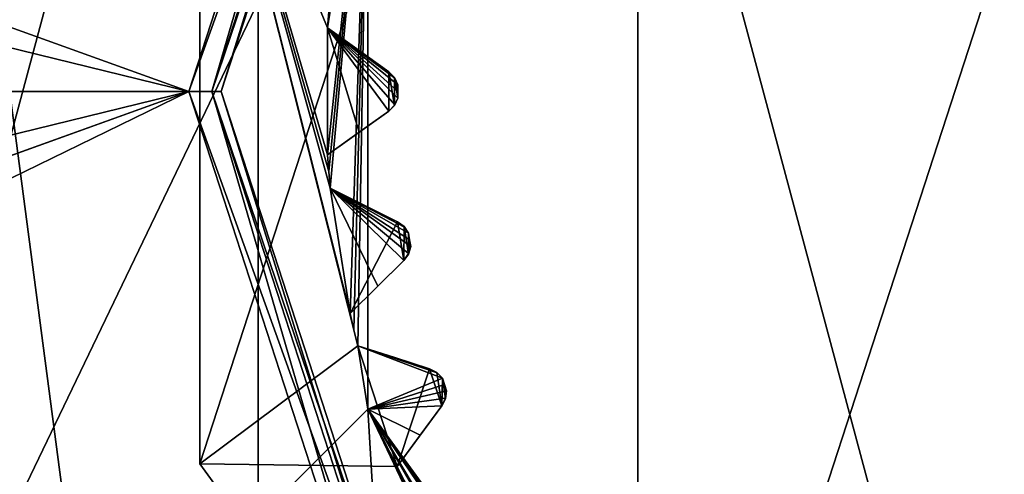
# Model space of a CAD drawing. Header units: millimetres. Extents: x -114 to 114, y -48 to 36.
# Tile 197 of 256: x 15.25 to 21.37, y -2.38 to 0.45. Entities that reach past the tile are written whole.
import ezdxf

# ---------------------------------------------------------------- set-up
doc = ezdxf.new("R2010")
doc.units = ezdxf.units.MM
doc.header["$LTSCALE"] = 65.185185
for name, color, linetype in [('2', 7, 'CONTINUOUS'), ('2786', 7, 'CONTINUOUS'), ('3463', 7, 'CONTINUOUS'), ('3648', 7, 'CONTINUOUS'), ('3650', 7, 'CONTINUOUS'), ('3652', 7, 'CONTINUOUS'), ('3654', 7, 'CONTINUOUS'), ('3656', 7, 'CONTINUOUS'), ('3742', 7, 'CONTINUOUS'), ('3743', 7, 'CONTINUOUS'), ('3744', 7, 'CONTINUOUS'), ('3745', 7, 'CONTINUOUS'), ('3746', 7, 'CONTINUOUS'), ('3747', 7, 'CONTINUOUS'), ('3748', 7, 'CONTINUOUS'), ('3749', 7, 'CONTINUOUS'), ('3750', 7, 'CONTINUOUS'), ('3751', 7, 'CONTINUOUS'), ('3752', 7, 'CONTINUOUS'), ('3753', 7, 'CONTINUOUS'), ('3754', 7, 'CONTINUOUS'), ('3972', 7, 'CONTINUOUS'), ('3973', 7, 'CONTINUOUS'), ('3974', 7, 'CONTINUOUS'), ('4037', 7, 'CONTINUOUS'), ('4038', 7, 'CONTINUOUS'), ('4039', 7, 'CONTINUOUS'), ('78', 7, 'CONTINUOUS'), ('79', 7, 'CONTINUOUS'), ('90', 7, 'CONTINUOUS'), ('91', 7, 'CONTINUOUS'), ('92', 7, 'CONTINUOUS'), ('93', 7, 'CONTINUOUS')]:
    doc.layers.add(name, color=color, linetype=linetype)

msp = doc.modelspace()

# ---------------------------------------------------------------- linework, layer by layer
at = {"layer": '2', "linetype": 'CONTINUOUS'}
for points in [[(-113, 35, 92.5), (63.3, 0, 92.5), (64.6742, 4.2309, 92.5), (-113, 35, 92.5)], [(63.3, 0, 92.5), (-113, 35, 92.5), (25.7254, 6.8475, 92.5), (63.3, 0, 92.5)], [(-16.6492, 11.8641, 92.5), (-11.6345, 6.8483, 92.5), (16.3, 0, 92.5), (-16.6492, 11.8641, 92.5)], [(-16.6492, 11.8641, 92.5), (16.3, 0, 92.5), (17.6742, 4.2309, 92.5), (-16.6492, 11.8641, 92.5)], [(-11.6345, 6.8483, 92.5), (-9.8, 0, 92.5), (16.3, 0, 92.5), (-11.6345, 6.8483, 92.5)], [(-11.6345, -6.8483, 92.5), (113, -35, 92.5), (-9.8, 0, 92.5), (-11.6345, -6.8483, 92.5)], [(-9.8, 0, 92.5), (113, -35, 92.5), (21.2746, -6.8475, 92.5), (-9.8, 0, 92.5)], [(16.3, 0, 92.5), (-9.8, 0, 92.5), (17.6742, -4.2309, 92.5), (16.3, 0, 92.5)], [(17.6742, -4.2309, 92.5), (-9.8, 0, 92.5), (21.2746, -6.8475, 92.5), (17.6742, -4.2309, 92.5)]]:
    msp.add_3dface(points, dxfattribs=at)
at = {"layer": '2786', "linetype": 'CONTINUOUS'}
for points in [[(110.5, 32.5, 90), (-9.8, 0, 90), (-11.6345, 6.8483, 90), (110.5, 32.5, 90)], [(-9.8, 0, 90), (110.5, 32.5, 90), (21.2746, 6.8475, 90), (-9.8, 0, 90)], [(-9.8, 0, 90), (21.2746, 6.8475, 90), (17.6742, 4.2309, 90), (-9.8, 0, 90)], [(16.3, 0, 90), (-9.8, 0, 90), (17.6742, 4.2309, 90), (16.3, 0, 90)], [(-50.5, -32.5, 90), (-16.6492, -11.8641, 90), (16.3, 0, 90), (-50.5, -32.5, 90)], [(-50.5, -32.5, 90), (63.3, 0, 90), (64.6742, -4.2309, 90), (-50.5, -32.5, 90)], [(63.3, 0, 90), (-50.5, -32.5, 90), (25.7254, -6.8475, 90), (63.3, 0, 90)], [(-50.5, -32.5, 90), (16.3, 0, 90), (17.6742, -4.2309, 90), (-50.5, -32.5, 90)], [(-16.6492, -11.8641, 90), (-11.6345, -6.8483, 90), (16.3, 0, 90), (-16.6492, -11.8641, 90)], [(-11.6345, -6.8483, 90), (-9.8, 0, 90), (16.3, 0, 90), (-11.6345, -6.8483, 90)]]:
    msp.add_3dface(points, dxfattribs=at)
at = {"layer": '3463', "linetype": 'CONTINUOUS'}
for points in [[(23.5, -13.55, 110), (23.5, 13.55, 110), (16.7294, 11.7372, 110), (23.5, -13.55, 110)], [(13.9214, 9.584, 110), (16.7294, -11.7372, 110), (16.7294, 11.7372, 110), (13.9214, 9.584, 110)], [(16.7294, -11.7372, 110), (23.5, -13.55, 110), (16.7294, 11.7372, 110), (16.7294, -11.7372, 110)], [(13.9214, -9.584, 110), (16.7294, -11.7372, 110), (13.9214, 9.584, 110), (13.9214, -9.584, 110)]]:
    msp.add_3dface(points, dxfattribs=at)
at = {"layer": '3648', "linetype": 'CONTINUOUS'}
for points in [[(19.0917, 6.0677, 108), (23.5, 7.5, 108), (19.0917, -6.0677, 108), (19.0917, 6.0677, 108)], [(19.0917, -6.0677, 108), (23.5, 7.5, 108), (23.5, -7.5, 108), (19.0917, -6.0677, 108)], [(16.367, 2.3175, 108), (19.0917, 6.0677, 108), (16.367, -2.3175, 108), (16.367, 2.3175, 108)], [(16.367, -2.3175, 108), (19.0917, 6.0677, 108), (19.0917, -6.0677, 108), (16.367, -2.3175, 108)]]:
    msp.add_3dface(points, dxfattribs=at)
at = {"layer": '3650', "linetype": 'CONTINUOUS'}
for points in [[(16.367, 2.3175, 106), (16.367, -2.3175, 106), (17.3504, -1.5829, 106), (16.367, 2.3175, 106)], [(17.1696, 0.4982, 106), (16.367, 2.3175, 106), (17.1623, 0.3949, 106), (17.1696, 0.4982, 106)], [(17.1623, 0.3949, 106), (16.367, 2.3175, 106), (17.1623, -0.3949, 106), (17.1623, 0.3949, 106)], [(17.1623, -0.3949, 106), (16.367, 2.3175, 106), (17.1696, -0.4982, 106), (17.1623, -0.3949, 106)], [(17.1696, -0.4982, 106), (16.367, 2.3175, 106), (17.1785, -0.6014, 106), (17.1696, -0.4982, 106)], [(17.1785, -0.6014, 106), (16.367, 2.3175, 106), (17.3021, -1.3815, 106), (17.1785, -0.6014, 106)], [(17.3021, -1.3815, 106), (16.367, 2.3175, 106), (17.3255, -1.4824, 106), (17.3021, -1.3815, 106)], [(17.3255, -1.4824, 106), (16.367, 2.3175, 106), (17.3504, -1.5829, 106), (17.3255, -1.4824, 106)], [(17.5433, 0.1219, 106), (17.1623, 0.3949, 106), (17.5433, -0.1219, 106), (17.5433, 0.1219, 106)], [(17.5433, -0.1219, 106), (17.1623, 0.3949, 106), (17.1623, -0.3949, 106), (17.5433, -0.1219, 106)], [(17.5785, 0.0864, 106), (17.5433, 0.1219, 106), (17.5785, -0.0864, 106), (17.5785, 0.0864, 106)], [(17.5785, -0.0864, 106), (17.5433, 0.1219, 106), (17.5433, -0.1219, 106), (17.5785, -0.0864, 106)], [(17.6001, 0.0412, 106), (17.5785, 0.0864, 106), (17.6, 0, 106), (17.6001, 0.0412, 106)], [(17.6, 0, 106), (17.5785, 0.0864, 106), (17.6001, -0.0412, 106), (17.6, 0, 106)], [(17.6001, -0.0412, 106), (17.5785, 0.0864, 106), (17.5785, -0.0864, 106), (17.6001, -0.0412, 106)], [(17.5975, -0.8114, 106), (17.1785, -0.6014, 106), (17.3021, -1.3815, 106), (17.5975, -0.8114, 106)], [(17.6357, -1.0523, 106), (17.5975, -0.8114, 106), (17.3021, -1.3815, 106), (17.6357, -1.0523, 106)], [(17.6379, -0.841, 106), (17.5975, -0.8114, 106), (17.6357, -1.0523, 106), (17.6379, -0.841, 106)], [(17.665, -1.0116, 106), (17.6379, -0.841, 106), (17.6357, -1.0523, 106), (17.665, -1.0116, 106)], [(17.6663, -0.8823, 106), (17.6379, -0.841, 106), (17.665, -1.0116, 106), (17.6663, -0.8823, 106)], [(17.6726, -0.923, 106), (17.6663, -0.8823, 106), (17.665, -1.0116, 106), (17.6726, -0.923, 106)], [(17.6792, -0.9636, 106), (17.6726, -0.923, 106), (17.665, -1.0116, 106), (17.6792, -0.9636, 106)], [(17.3504, -1.5829, 106), (16.367, -2.3175, 106), (17.5945, -2.3341, 106), (17.3504, -1.5829, 106)], [(17.7971, -1.7248, 106), (17.3504, -1.5829, 106), (17.5945, -2.3341, 106), (17.7971, -1.7248, 106)], [(17.8725, -1.9567, 106), (17.7971, -1.7248, 106), (17.5945, -2.3341, 106), (17.8725, -1.9567, 106)], [(17.8417, -1.7477, 106), (17.7971, -1.7248, 106), (17.8725, -1.9567, 106), (17.8417, -1.7477, 106)], [(17.8762, -1.784, 106), (17.8417, -1.7477, 106), (17.8725, -1.9567, 106), (17.8762, -1.784, 106)], [(17.8951, -1.912, 106), (17.8762, -1.784, 106), (17.8725, -1.9567, 106), (17.8951, -1.912, 106)], [(17.8888, -1.8232, 106), (17.8762, -1.784, 106), (17.8951, -1.912, 106), (17.8888, -1.8232, 106)], [(17.9016, -1.8623, 106), (17.8888, -1.8232, 106), (17.8951, -1.912, 106), (17.9016, -1.8623, 106)], [(16.367, -2.3175, 106), (19.0917, -6.0677, 106), (17.5945, -2.3341, 106), (16.367, -2.3175, 106)], [(17.5945, -2.3341, 106), (19.0917, -6.0677, 106), (17.6334, -2.43, 106), (17.5945, -2.3341, 106)]]:
    msp.add_3dface(points, dxfattribs=at)
at = {"layer": '3652', "linetype": 'CONTINUOUS'}
for points in [[(13.7572, 5.625, 93.5), (17.8751, 9.7428, 93.5), (13.7572, -5.625, 93.5), (13.7572, 5.625, 93.5)], [(13.7572, -5.625, 93.5), (17.8751, 9.7428, 93.5), (17.4132, 1.9776, 93.5), (13.7572, -5.625, 93.5)], [(17.4132, -1.9776, 93.5), (13.7572, -5.625, 93.5), (17.4132, 1.9776, 93.5), (17.4132, -1.9776, 93.5)], [(17.8751, -9.7428, 93.5), (13.7572, -5.625, 93.5), (17.4132, -1.9776, 93.5), (17.8751, -9.7428, 93.5)], [(19.7381, -5.1776, 93.5), (17.8751, -9.7428, 93.5), (17.4132, -1.9776, 93.5), (19.7381, -5.1776, 93.5)]]:
    msp.add_3dface(points, dxfattribs=at)
at = {"layer": '3654', "linetype": 'CONTINUOUS'}
for points in [[(16.367, 2.3175, 108), (16.367, -2.3175, 108), (16.367, 2.3175, 106), (16.367, 2.3175, 108)], [(16.367, -2.3175, 108), (16.367, -2.3175, 106), (16.367, 2.3175, 106), (16.367, -2.3175, 108)], [(16.367, -2.3175, 108), (19.0917, -6.0677, 108), (16.367, -2.3175, 106), (16.367, -2.3175, 108)], [(19.0917, -6.0677, 108), (19.0917, -6.0677, 106), (16.367, -2.3175, 106), (19.0917, -6.0677, 108)]]:
    msp.add_3dface(points, dxfattribs=at)
at = {"layer": '3656', "linetype": 'CONTINUOUS'}
for points in [[(17.1696, -0.4982, 93.55), (17.4132, 1.9776, 93.5), (17.1623, -0.3949, 93.55), (17.1696, -0.4982, 93.55)], [(17.1623, -0.3949, 93.55), (17.4132, 1.9776, 93.5), (17.1623, 0.3949, 93.55), (17.1623, -0.3949, 93.55)], [(17.1623, 0.3949, 93.55), (17.4132, 1.9776, 93.5), (17.1696, 0.4982, 93.55), (17.1623, 0.3949, 93.55)], [(17.1785, -0.6014, 93.55), (17.4132, 1.9776, 93.5), (17.1696, -0.4982, 93.55), (17.1785, -0.6014, 93.55)], [(17.3021, -1.3815, 93.55), (17.4132, 1.9776, 93.5), (17.1785, -0.6014, 93.55), (17.3021, -1.3815, 93.55)], [(17.3255, -1.4824, 93.55), (17.4132, 1.9776, 93.5), (17.3021, -1.3815, 93.55), (17.3255, -1.4824, 93.55)], [(17.3504, -1.5829, 93.55), (17.4132, 1.9776, 93.5), (17.3255, -1.4824, 93.55), (17.3504, -1.5829, 93.55)], [(17.4132, -1.9776, 93.5), (17.4132, 1.9776, 93.5), (17.3504, -1.5829, 93.55), (17.4132, -1.9776, 93.5)], [(17.3588, -0.2541, 93.7536), (17.1623, -0.3949, 93.55), (17.1623, 0.3949, 93.55), (17.3588, -0.2541, 93.7536)], [(17.5433, -0.1219, 93.942), (17.3588, -0.2541, 93.7536), (17.1623, 0.3949, 93.55), (17.5433, -0.1219, 93.942)], [(17.5805, -0.0835, 93.9799), (17.5433, -0.1219, 93.942), (17.1623, 0.3949, 93.55), (17.5805, -0.0835, 93.9799)], [(17.6001, -0.0412, 94), (17.5805, -0.0835, 93.9799), (17.1623, 0.3949, 93.55), (17.6001, -0.0412, 94)], [(17.6, 0, 94), (17.6001, -0.0412, 94), (17.1623, 0.3949, 93.55), (17.6, 0, 94)], [(17.6001, 0.0412, 94), (17.6, 0, 94), (17.1623, 0.3949, 93.55), (17.6001, 0.0412, 94)], [(17.5805, 0.0835, 93.9799), (17.6001, 0.0412, 94), (17.1623, 0.3949, 93.55), (17.5805, 0.0835, 93.9799)], [(17.5433, 0.1219, 93.942), (17.5805, 0.0835, 93.9799), (17.1623, 0.3949, 93.55), (17.5433, 0.1219, 93.942)], [(17.3588, 0.2541, 93.7535), (17.5433, 0.1219, 93.942), (17.1623, 0.3949, 93.55), (17.3588, 0.2541, 93.7535)], [(17.4742, -1.2117, 93.7536), (17.3021, -1.3815, 93.55), (17.1785, -0.6014, 93.55), (17.4742, -1.2117, 93.7536)], [(17.6357, -1.0523, 93.942), (17.4742, -1.2117, 93.7536), (17.1785, -0.6014, 93.55), (17.6357, -1.0523, 93.942)], [(17.6665, -1.0085, 93.9799), (17.6357, -1.0523, 93.942), (17.1785, -0.6014, 93.55), (17.6665, -1.0085, 93.9799)], [(17.6792, -0.9636, 94), (17.6665, -1.0085, 93.9799), (17.1785, -0.6014, 93.55), (17.6792, -0.9636, 94)], [(17.6726, -0.923, 94), (17.6792, -0.9636, 94), (17.1785, -0.6014, 93.55), (17.6726, -0.923, 94)], [(17.6663, -0.8823, 94), (17.6726, -0.923, 94), (17.1785, -0.6014, 93.55), (17.6663, -0.8823, 94)], [(17.6404, -0.8436, 93.9799), (17.6663, -0.8823, 94), (17.1785, -0.6014, 93.55), (17.6404, -0.8436, 93.9799)], [(17.5975, -0.8114, 93.942), (17.6404, -0.8436, 93.9799), (17.1785, -0.6014, 93.55), (17.5975, -0.8114, 93.942)], [(17.3946, -0.7097, 93.7535), (17.5975, -0.8114, 93.942), (17.1785, -0.6014, 93.55), (17.3946, -0.7097, 93.7535)], [(17.8762, -1.784, 94), (17.4132, -1.9776, 93.5), (17.3504, -1.5829, 93.55), (17.8762, -1.784, 94)], [(17.8445, -1.7498, 93.9799), (17.8762, -1.784, 94), (17.3504, -1.5829, 93.55), (17.8445, -1.7498, 93.9799)], [(17.7971, -1.7248, 93.942), (17.8445, -1.7498, 93.9799), (17.3504, -1.5829, 93.55), (17.7971, -1.7248, 93.942)], [(17.5808, -1.656, 93.7535), (17.7971, -1.7248, 93.942), (17.3504, -1.5829, 93.55), (17.5808, -1.656, 93.7535)], [(17.8888, -1.8232, 94), (17.4132, -1.9776, 93.5), (17.8762, -1.784, 94), (17.8888, -1.8232, 94)], [(17.9016, -1.8623, 94), (17.4132, -1.9776, 93.5), (17.8888, -1.8232, 94), (17.9016, -1.8623, 94)], [(17.896, -1.9086, 93.9799), (17.4132, -1.9776, 93.5), (17.9016, -1.8623, 94), (17.896, -1.9086, 93.9799)], [(17.8725, -1.9567, 93.942), (17.4132, -1.9776, 93.5), (17.896, -1.9086, 93.9799), (17.8725, -1.9567, 93.942)], [(17.7379, -2.1394, 93.7536), (17.4132, -1.9776, 93.5), (17.8725, -1.9567, 93.942), (17.7379, -2.1394, 93.7536)], [(19.7381, -5.1776, 93.5), (17.4132, -1.9776, 93.5), (19.4553, -4.8952, 93.55), (19.7381, -5.1776, 93.5)], [(19.4553, -4.8952, 93.55), (17.4132, -1.9776, 93.5), (19.376, -4.8286, 93.55), (19.4553, -4.8952, 93.55)], [(19.376, -4.8286, 93.55), (17.4132, -1.9776, 93.5), (19.2978, -4.7607, 93.55), (19.376, -4.8286, 93.55)], [(19.2978, -4.7607, 93.55), (17.4132, -1.9776, 93.5), (18.7393, -4.2022, 93.55), (19.2978, -4.7607, 93.55)], [(18.7393, -4.2022, 93.55), (17.4132, -1.9776, 93.5), (18.6714, -4.124, 93.55), (18.7393, -4.2022, 93.55)], [(18.6714, -4.124, 93.55), (17.4132, -1.9776, 93.5), (18.6048, -4.0447, 93.55), (18.6714, -4.124, 93.55)], [(18.6048, -4.0447, 93.55), (17.4132, -1.9776, 93.5), (18.1405, -3.4057, 93.55), (18.6048, -4.0447, 93.55)], [(18.1405, -3.4057, 93.55), (17.4132, -1.9776, 93.5), (18.0857, -3.3179, 93.55), (18.1405, -3.4057, 93.55)], [(18.0857, -3.3179, 93.55), (17.4132, -1.9776, 93.5), (18.0324, -3.2291, 93.55), (18.0857, -3.3179, 93.55)], [(18.0324, -3.2291, 93.55), (17.4132, -1.9776, 93.5), (17.6738, -2.5254, 93.55), (18.0324, -3.2291, 93.55)], [(17.6738, -2.5254, 93.55), (17.4132, -1.9776, 93.5), (17.6334, -2.43, 93.55), (17.6738, -2.5254, 93.55)], [(17.6334, -2.43, 93.55), (17.4132, -1.9776, 93.5), (17.5945, -2.3341, 93.55), (17.6334, -2.43, 93.55)], [(17.5945, -2.3341, 93.55), (17.4132, -1.9776, 93.5), (17.7379, -2.1394, 93.7536), (17.5945, -2.3341, 93.55)]]:
    msp.add_3dface(points, dxfattribs=at)
at = {"layer": '3742', "linetype": 'CONTINUOUS'}
for points in [[(17.5945, -2.3341, 106), (17.6334, -2.43, 106), (17.5945, -2.3341, 93.55), (17.5945, -2.3341, 106)], [(17.6334, -2.43, 106), (17.6334, -2.43, 93.55), (17.5945, -2.3341, 93.55), (17.6334, -2.43, 106)]]:
    msp.add_3dface(points, dxfattribs=at)
at = {"layer": '3743', "linetype": 'CONTINUOUS'}
for points in [[(17.8725, -1.9567, 106), (17.5945, -2.3341, 106), (17.5945, -2.3341, 93.55), (17.8725, -1.9567, 106)], [(17.8725, -1.9567, 106), (17.5945, -2.3341, 93.55), (17.7379, -2.1394, 93.7536), (17.8725, -1.9567, 106)], [(17.8725, -1.9567, 106), (17.7379, -2.1394, 93.7536), (17.8725, -1.9567, 93.942), (17.8725, -1.9567, 106)]]:
    msp.add_3dface(points, dxfattribs=at)
at = {"layer": '3744', "linetype": 'CONTINUOUS'}
for points in [[(17.7971, -1.7248, 106), (17.8417, -1.7477, 106), (17.7971, -1.7248, 93.942), (17.7971, -1.7248, 106)], [(17.8417, -1.7477, 106), (17.8445, -1.7498, 93.9799), (17.7971, -1.7248, 93.942), (17.8417, -1.7477, 106)], [(17.8417, -1.7477, 106), (17.8762, -1.784, 106), (17.8445, -1.7498, 93.9799), (17.8417, -1.7477, 106)], [(17.8762, -1.784, 106), (17.8762, -1.784, 94), (17.8445, -1.7498, 93.9799), (17.8762, -1.784, 106)]]:
    msp.add_3dface(points, dxfattribs=at)
at = {"layer": '3745', "linetype": 'CONTINUOUS'}
for points in [[(17.3504, -1.5829, 106), (17.7971, -1.7248, 106), (17.7971, -1.7248, 93.942), (17.3504, -1.5829, 106)], [(17.3504, -1.5829, 106), (17.7971, -1.7248, 93.942), (17.5808, -1.656, 93.7535), (17.3504, -1.5829, 106)], [(17.3504, -1.5829, 106), (17.5808, -1.656, 93.7535), (17.3504, -1.5829, 93.55), (17.3504, -1.5829, 106)]]:
    msp.add_3dface(points, dxfattribs=at)
at = {"layer": '3746', "linetype": 'CONTINUOUS'}
for points in [[(17.3021, -1.3815, 106), (17.3255, -1.4824, 106), (17.3021, -1.3815, 93.55), (17.3021, -1.3815, 106)], [(17.3255, -1.4824, 106), (17.3255, -1.4824, 93.55), (17.3021, -1.3815, 93.55), (17.3255, -1.4824, 106)], [(17.3255, -1.4824, 106), (17.3504, -1.5829, 106), (17.3255, -1.4824, 93.55), (17.3255, -1.4824, 106)], [(17.3504, -1.5829, 106), (17.3504, -1.5829, 93.55), (17.3255, -1.4824, 93.55), (17.3504, -1.5829, 106)]]:
    msp.add_3dface(points, dxfattribs=at)
at = {"layer": '3747', "linetype": 'CONTINUOUS'}
for points in [[(17.6357, -1.0523, 106), (17.3021, -1.3815, 106), (17.3021, -1.3815, 93.55), (17.6357, -1.0523, 106)], [(17.6357, -1.0523, 106), (17.3021, -1.3815, 93.55), (17.4742, -1.2117, 93.7536), (17.6357, -1.0523, 106)], [(17.6357, -1.0523, 106), (17.4742, -1.2117, 93.7536), (17.6357, -1.0523, 93.942), (17.6357, -1.0523, 106)]]:
    msp.add_3dface(points, dxfattribs=at)
at = {"layer": '3748', "linetype": 'CONTINUOUS'}
for points in [[(17.5975, -0.8114, 106), (17.6379, -0.841, 106), (17.5975, -0.8114, 93.942), (17.5975, -0.8114, 106)], [(17.6379, -0.841, 106), (17.6404, -0.8436, 93.9799), (17.5975, -0.8114, 93.942), (17.6379, -0.841, 106)], [(17.6379, -0.841, 106), (17.6663, -0.8823, 106), (17.6404, -0.8436, 93.9799), (17.6379, -0.841, 106)], [(17.6663, -0.8823, 106), (17.6663, -0.8823, 94), (17.6404, -0.8436, 93.9799), (17.6663, -0.8823, 106)]]:
    msp.add_3dface(points, dxfattribs=at)
at = {"layer": '3749', "linetype": 'CONTINUOUS'}
for points in [[(17.1785, -0.6014, 106), (17.5975, -0.8114, 106), (17.5975, -0.8114, 93.942), (17.1785, -0.6014, 106)], [(17.1785, -0.6014, 106), (17.5975, -0.8114, 93.942), (17.3946, -0.7097, 93.7535), (17.1785, -0.6014, 106)], [(17.1785, -0.6014, 106), (17.3946, -0.7097, 93.7535), (17.1785, -0.6014, 93.55), (17.1785, -0.6014, 106)]]:
    msp.add_3dface(points, dxfattribs=at)
at = {"layer": '3750', "linetype": 'CONTINUOUS'}
for points in [[(17.1623, -0.3949, 106), (17.1696, -0.4982, 106), (17.1623, -0.3949, 93.55), (17.1623, -0.3949, 106)], [(17.1696, -0.4982, 106), (17.1696, -0.4982, 93.55), (17.1623, -0.3949, 93.55), (17.1696, -0.4982, 106)], [(17.1696, -0.4982, 106), (17.1785, -0.6014, 106), (17.1696, -0.4982, 93.55), (17.1696, -0.4982, 106)], [(17.1785, -0.6014, 106), (17.1785, -0.6014, 93.55), (17.1696, -0.4982, 93.55), (17.1785, -0.6014, 106)]]:
    msp.add_3dface(points, dxfattribs=at)
at = {"layer": '3751', "linetype": 'CONTINUOUS'}
for points in [[(17.5433, -0.1219, 106), (17.1623, -0.3949, 106), (17.1623, -0.3949, 93.55), (17.5433, -0.1219, 106)], [(17.5433, -0.1219, 106), (17.1623, -0.3949, 93.55), (17.3588, -0.2541, 93.7536), (17.5433, -0.1219, 106)], [(17.5433, -0.1219, 106), (17.3588, -0.2541, 93.7536), (17.5433, -0.1219, 93.942), (17.5433, -0.1219, 106)]]:
    msp.add_3dface(points, dxfattribs=at)
at = {"layer": '3752', "linetype": 'CONTINUOUS'}
for points in [[(17.5433, 0.1219, 106), (17.5785, 0.0864, 106), (17.5433, 0.1219, 93.942), (17.5433, 0.1219, 106)], [(17.5785, 0.0864, 106), (17.5805, 0.0835, 93.9799), (17.5433, 0.1219, 93.942), (17.5785, 0.0864, 106)], [(17.5785, 0.0864, 106), (17.6001, 0.0412, 106), (17.5805, 0.0835, 93.9799), (17.5785, 0.0864, 106)], [(17.6001, 0.0412, 106), (17.6001, 0.0412, 94), (17.5805, 0.0835, 93.9799), (17.6001, 0.0412, 106)]]:
    msp.add_3dface(points, dxfattribs=at)
at = {"layer": '3753', "linetype": 'CONTINUOUS'}
for points in [[(17.1623, 0.3949, 106), (17.5433, 0.1219, 106), (17.5433, 0.1219, 93.942), (17.1623, 0.3949, 106)], [(17.1623, 0.3949, 106), (17.5433, 0.1219, 93.942), (17.3588, 0.2541, 93.7535), (17.1623, 0.3949, 106)], [(17.1623, 0.3949, 106), (17.3588, 0.2541, 93.7535), (17.1623, 0.3949, 93.55), (17.1623, 0.3949, 106)]]:
    msp.add_3dface(points, dxfattribs=at)
at = {"layer": '3754', "linetype": 'CONTINUOUS'}
for points in [[(17.1696, 0.4982, 106), (17.1623, 0.3949, 106), (17.1696, 0.4982, 93.55), (17.1696, 0.4982, 106)], [(17.1623, 0.3949, 106), (17.1623, 0.3949, 93.55), (17.1696, 0.4982, 93.55), (17.1623, 0.3949, 106)]]:
    msp.add_3dface(points, dxfattribs=at)
at = {"layer": '3972', "linetype": 'CONTINUOUS'}
for points in [[(17.8762, -1.784, 106), (17.8888, -1.8232, 106), (17.8762, -1.784, 94), (17.8762, -1.784, 106)], [(17.8888, -1.8232, 106), (17.8888, -1.8232, 94), (17.8762, -1.784, 94), (17.8888, -1.8232, 106)], [(17.8888, -1.8232, 106), (17.9016, -1.8623, 106), (17.8888, -1.8232, 94), (17.8888, -1.8232, 106)], [(17.9016, -1.8623, 106), (17.9016, -1.8623, 94), (17.8888, -1.8232, 94), (17.9016, -1.8623, 106)]]:
    msp.add_3dface(points, dxfattribs=at)
at = {"layer": '3973', "linetype": 'CONTINUOUS'}
for points in [[(17.6663, -0.8823, 106), (17.6726, -0.923, 106), (17.6663, -0.8823, 94), (17.6663, -0.8823, 106)], [(17.6726, -0.923, 106), (17.6726, -0.923, 94), (17.6663, -0.8823, 94), (17.6726, -0.923, 106)], [(17.6726, -0.923, 106), (17.6792, -0.9636, 106), (17.6726, -0.923, 94), (17.6726, -0.923, 106)], [(17.6792, -0.9636, 106), (17.6792, -0.9636, 94), (17.6726, -0.923, 94), (17.6792, -0.9636, 106)]]:
    msp.add_3dface(points, dxfattribs=at)
at = {"layer": '3974', "linetype": 'CONTINUOUS'}
for points in [[(17.6001, 0.0412, 106), (17.6, 0, 106), (17.6001, 0.0412, 94), (17.6001, 0.0412, 106)], [(17.6, 0, 106), (17.6, 0, 94), (17.6001, 0.0412, 94), (17.6, 0, 106)], [(17.6, 0, 106), (17.6001, -0.0412, 106), (17.6, 0, 94), (17.6, 0, 106)], [(17.6001, -0.0412, 106), (17.6001, -0.0412, 94), (17.6, 0, 94), (17.6001, -0.0412, 106)]]:
    msp.add_3dface(points, dxfattribs=at)
at = {"layer": '4037', "linetype": 'CONTINUOUS'}
for points in [[(17.9016, -1.8623, 106), (17.8951, -1.912, 106), (17.9016, -1.8623, 94), (17.9016, -1.8623, 106)], [(17.8951, -1.912, 106), (17.896, -1.9086, 93.9799), (17.9016, -1.8623, 94), (17.8951, -1.912, 106)], [(17.8951, -1.912, 106), (17.8725, -1.9567, 106), (17.896, -1.9086, 93.9799), (17.8951, -1.912, 106)], [(17.8725, -1.9567, 106), (17.8725, -1.9567, 93.942), (17.896, -1.9086, 93.9799), (17.8725, -1.9567, 106)]]:
    msp.add_3dface(points, dxfattribs=at)
at = {"layer": '4038', "linetype": 'CONTINUOUS'}
for points in [[(17.6792, -0.9636, 106), (17.665, -1.0116, 106), (17.6792, -0.9636, 94), (17.6792, -0.9636, 106)], [(17.665, -1.0116, 106), (17.6665, -1.0085, 93.9799), (17.6792, -0.9636, 94), (17.665, -1.0116, 106)], [(17.665, -1.0116, 106), (17.6357, -1.0523, 106), (17.6665, -1.0085, 93.9799), (17.665, -1.0116, 106)], [(17.6357, -1.0523, 106), (17.6357, -1.0523, 93.942), (17.6665, -1.0085, 93.9799), (17.6357, -1.0523, 106)]]:
    msp.add_3dface(points, dxfattribs=at)
at = {"layer": '4039', "linetype": 'CONTINUOUS'}
for points in [[(17.6001, -0.0412, 106), (17.5785, -0.0864, 106), (17.6001, -0.0412, 94), (17.6001, -0.0412, 106)], [(17.5785, -0.0864, 106), (17.5805, -0.0835, 93.9799), (17.6001, -0.0412, 94), (17.5785, -0.0864, 106)], [(17.5785, -0.0864, 106), (17.5433, -0.1219, 106), (17.5805, -0.0835, 93.9799), (17.5785, -0.0864, 106)], [(17.5433, -0.1219, 106), (17.5433, -0.1219, 93.942), (17.5805, -0.0835, 93.9799), (17.5433, -0.1219, 106)]]:
    msp.add_3dface(points, dxfattribs=at)
at = {"layer": '78', "linetype": 'CONTINUOUS'}
for points in [[(17.8369, 4.1145, 92.3), (16.5, 0, 92.3), (17.8369, 4.1145, 90.2), (17.8369, 4.1145, 92.3)], [(17.8369, 4.1145, 90.2), (16.5, 0, 92.3), (16.5, 0, 90.2), (17.8369, 4.1145, 90.2)]]:
    msp.add_3dface(points, dxfattribs=at)
at = {"layer": '79', "linetype": 'CONTINUOUS'}
for points in [[(16.5, 0, 90.2), (16.5, 0, 92.3), (17.8369, -4.1145, 92.3), (16.5, 0, 90.2)], [(16.5, 0, 90.2), (17.8369, -4.1145, 92.3), (17.8369, -4.1145, 90.2), (16.5, 0, 90.2)]]:
    msp.add_3dface(points, dxfattribs=at)
at = {"layer": '90', "linetype": 'CONTINUOUS'}
for points in [[(16.3, 0, 92.5), (17.6742, -4.2309, 92.5), (16.4414, 0, 92.4414), (16.3, 0, 92.5)], [(16.5, 0, 92.3), (16.4414, 0, 92.4414), (17.7895, -4.1489, 92.4414), (16.5, 0, 92.3)], [(17.8369, -4.1145, 92.3), (16.5, 0, 92.3), (17.7895, -4.1489, 92.4414), (17.8369, -4.1145, 92.3)], [(16.4414, 0, 92.4414), (17.6742, -4.2309, 92.5), (17.7895, -4.1489, 92.4414), (16.4414, 0, 92.4414)]]:
    msp.add_3dface(points, dxfattribs=at)
at = {"layer": '91', "linetype": 'CONTINUOUS'}
for points in [[(17.6742, 4.2309, 92.5), (16.3, 0, 92.5), (17.7895, 4.1489, 92.4414), (17.6742, 4.2309, 92.5)], [(16.3, 0, 92.5), (16.4414, 0, 92.4414), (17.7895, 4.1489, 92.4414), (16.3, 0, 92.5)], [(16.4414, 0, 92.4414), (17.8369, 4.1145, 92.3), (17.7895, 4.1489, 92.4414), (16.4414, 0, 92.4414)], [(16.5, 0, 92.3), (17.8369, 4.1145, 92.3), (16.4414, 0, 92.4414), (16.5, 0, 92.3)]]:
    msp.add_3dface(points, dxfattribs=at)
at = {"layer": '92', "linetype": 'CONTINUOUS'}
for points in [[(17.6742, -4.2309, 90), (16.3, 0, 90), (17.7895, -4.1489, 90.0586), (17.6742, -4.2309, 90)], [(17.7895, -4.1489, 90.0586), (16.3, 0, 90), (16.4414, 0, 90.0586), (17.7895, -4.1489, 90.0586)], [(16.5, 0, 90.2), (17.8369, -4.1145, 90.2), (16.4414, 0, 90.0586), (16.5, 0, 90.2)], [(17.8369, -4.1145, 90.2), (17.7895, -4.1489, 90.0586), (16.4414, 0, 90.0586), (17.8369, -4.1145, 90.2)]]:
    msp.add_3dface(points, dxfattribs=at)
at = {"layer": '93', "linetype": 'CONTINUOUS'}
for points in [[(16.4414, 0, 90.0586), (16.3, 0, 90), (17.6742, 4.2309, 90), (16.4414, 0, 90.0586)], [(16.4414, 0, 90.0586), (17.6742, 4.2309, 90), (17.7895, 4.1489, 90.0586), (16.4414, 0, 90.0586)], [(16.5, 0, 90.2), (16.4414, 0, 90.0586), (17.7895, 4.1489, 90.0586), (16.5, 0, 90.2)], [(17.8369, 4.1145, 90.2), (16.5, 0, 90.2), (17.7895, 4.1489, 90.0586), (17.8369, 4.1145, 90.2)]]:
    msp.add_3dface(points, dxfattribs=at)

doc.saveas('drawing.dxf')
